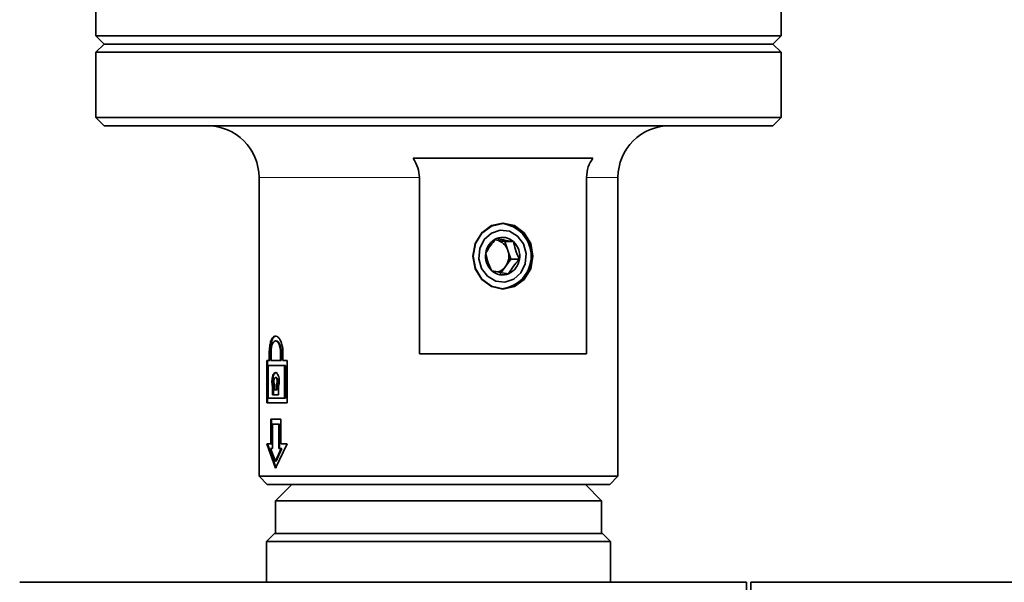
# Model space of a CAD drawing. Header units: millimetres. Extents: x 0 to 1118, y 0 to 864.
# Tile 102 of 200: x 725 to 745, y 345 to 357. Entities that reach past the tile are written whole.
import ezdxf

# ---------------------------------------------------------------- set-up
doc = ezdxf.new("R2010")
doc.units = ezdxf.units.MM

msp = doc.modelspace()

# ---------------------------------------------------------------- linework, layer by layer
at = {"color": 7, "linetype": 'Continuous', "lineweight": 35}
for p, q in [((740.41, 356.581), (740.41, 360.236)), ((726.41, 359.401), (726.41, 356.581)), ((726.41, 356.581), (726.576, 356.414)), ((726.41, 356.581), (727.05, 356.581)), ((727.05, 356.581), (740.41, 356.581)), ((740.243, 356.414), (740.41, 356.581)), ((726.576, 356.414), (726.41, 356.247)), ((727.202, 356.414), (726.576, 356.414)), ((740.243, 356.414), (727.202, 356.414)), ((740.41, 356.247), (740.243, 356.414)), ((726.41, 356.247), (726.41, 354.914)), ((727.05, 356.247), (726.41, 356.247)), ((740.41, 356.247), (727.05, 356.247)), ((740.41, 354.914), (740.41, 356.247)), ((726.41, 354.914), (726.576, 354.747)), ((726.41, 354.914), (740.41, 354.914)), ((740.243, 354.747), (740.41, 354.914)), ((740.243, 354.747), (726.576, 354.747)), ((736.561, 354.081), (732.891, 354.081)), ((729.743, 353.689), (729.743, 347.581)), ((733.021, 353.689), (733.021, 350.081)), ((736.431, 353.689), (736.431, 350.081)), ((737.076, 347.581), (737.076, 353.689)), ((734.767, 352.378), (734.595, 352.409)), ((734.767, 352.378), (734.941, 352.378)), ((734.828, 352.198), (734.767, 352.378)), ((734.89, 352.017), (734.828, 352.198)), ((734.779, 351.869), (734.89, 352.017)), ((734.89, 352.017), (735.064, 352.017)), ((734.668, 351.72), (734.779, 351.869)), ((730.094, 350.347), (730.074, 350.347)), ((729.953, 349.947), (729.953, 350.114)), ((729.968, 349.947), (729.968, 350.114)), ((729.988, 349.947), (729.988, 350.114)), ((730.183, 349.947), (730.183, 350.114)), ((730.198, 349.947), (730.198, 350.114)), ((730.232, 349.947), (730.232, 350.114)), ((736.431, 350.081), (733.021, 350.081)), ((729.901, 349.947), (729.953, 349.947)), ((729.901, 349.081), (729.901, 349.947)), ((729.916, 349.081), (729.916, 349.947)), ((729.953, 349.947), (729.968, 349.947)), ((729.988, 349.947), (730.183, 349.947)), ((730.183, 349.947), (730.198, 349.947)), ((730.232, 349.947), (730.319, 349.947)), ((730.319, 349.081), (730.319, 349.947)), ((729.931, 349.181), (729.931, 349.847)), ((729.931, 349.847), (730.266, 349.847)), ((730.266, 349.181), (730.266, 349.847)), ((730.266, 349.847), (730.281, 349.847)), ((730.281, 349.181), (730.281, 349.847)), ((730.094, 349.601), (730.076, 349.601)), ((730.02, 349.247), (730.02, 349.416)), ((730.02, 349.416), (730.035, 349.416)), ((730.035, 349.247), (730.035, 349.416)), ((730.059, 349.347), (730.059, 349.456)), ((730.059, 349.347), (730.098, 349.347)), ((730.098, 349.347), (730.098, 349.456)), ((730.098, 349.456), (730.113, 349.456)), ((730.098, 349.347), (730.113, 349.347)), ((730.113, 349.347), (730.113, 349.456)), ((730.142, 349.247), (730.142, 349.416)), ((729.901, 349.081), (730.319, 349.081)), ((729.931, 349.181), (730.266, 349.181)), ((730.02, 349.247), (730.142, 349.247)), ((730.266, 349.181), (730.281, 349.181)), ((729.982, 348.247), (729.982, 348.747)), ((730.191, 348.747), (729.982, 348.747)), ((729.997, 348.247), (729.997, 348.747)), ((730.191, 348.247), (730.191, 348.747)), ((730.019, 348.147), (730.019, 348.647)), ((730.144, 348.647), (730.019, 348.647)), ((730.144, 348.147), (730.144, 348.647)), ((730.144, 348.647), (730.159, 348.647)), ((730.159, 348.147), (730.159, 348.647)), ((729.982, 348.247), (729.901, 348.247)), ((729.901, 348.247), (730.078, 347.747)), ((729.916, 348.247), (730.094, 347.747)), ((729.979, 348.147), (730.078, 347.889)), ((730.019, 348.147), (729.979, 348.147)), ((729.982, 348.247), (729.997, 348.247)), ((730.078, 347.747), (730.319, 348.247)), ((730.078, 347.889), (730.195, 348.147)), ((730.094, 347.889), (730.21, 348.147)), ((730.195, 348.147), (730.144, 348.147)), ((730.319, 348.247), (730.191, 348.247)), ((730.195, 348.147), (730.21, 348.147)), ((730.078, 347.889), (730.094, 347.889)), ((729.743, 347.581), (729.91, 347.414)), ((729.743, 347.581), (737.076, 347.581)), ((736.91, 347.414), (737.076, 347.581)), ((736.91, 347.414), (729.91, 347.414)), ((730.41, 347.414), (730.076, 347.081)), ((736.743, 347.081), (736.41, 347.414)), ((730.076, 347.081), (730.076, 346.414)), ((736.743, 347.081), (730.076, 347.081)), ((736.743, 346.414), (736.743, 347.081)), ((730.06, 346.414), (729.893, 346.247)), ((729.893, 346.247), (729.893, 345.414)), ((736.926, 346.247), (729.893, 346.247)), ((730.06, 346.414), (736.76, 346.414)), ((736.926, 346.247), (736.76, 346.414)), ((736.926, 345.414), (736.926, 346.247)), ((731.209, 345.414), (739.703, 345.414)), ((739.703, 345.414), (739.706, 345.219)), ((985.026, 345.414), (739.793, 345.414)), ((739.793, 345.219), (739.793, 345.414))]:
    msp.add_line(p, q, dxfattribs=at)
at = {"color": 7, "linetype": 'Continuous', "lineweight": 18}
for p, q in [((733.021, 353.689), (729.743, 353.689)), ((737.076, 353.689), (736.431, 353.689)), ((729.953, 350.114), (729.968, 350.114)), ((730.183, 350.114), (730.198, 350.114))]:
    msp.add_line(p, q, dxfattribs=at)
at = {"color": 7, "linetype": 'Continuous', "lineweight": 35, "flags": 128}
for points in [[(735.339, 352.081), (735.293, 352.339), (735.16, 352.558), (734.961, 352.704), (734.726, 352.756), (734.491, 352.704), (734.292, 352.558), (734.159, 352.339), (734.113, 352.081), (734.159, 351.822), (734.292, 351.603), (734.491, 351.457), (734.726, 351.406), (734.961, 351.457), (735.16, 351.603), (735.293, 351.822), (735.339, 352.081)], [(735.328, 352.081), (735.282, 352.336), (735.151, 352.552), (734.954, 352.696), (734.723, 352.747), (734.491, 352.696), (734.294, 352.552), (734.163, 352.336), (734.117, 352.081), (734.163, 351.825), (734.294, 351.609), (734.491, 351.465), (734.723, 351.414), (734.954, 351.465), (735.151, 351.609), (735.282, 351.825), (735.328, 352.081)], [(734.345, 352.419), (734.491, 352.551), (734.672, 352.611), (734.86, 352.591), (735.027, 352.492), (735.147, 352.331), (735.201, 352.132), (735.183, 351.925), (735.093, 351.742), (734.947, 351.61), (734.766, 351.55), (734.578, 351.57), (734.411, 351.669), (734.291, 351.83), (734.237, 352.029), (734.256, 352.236), (734.345, 352.419)]]:
    msp.add_lwpolyline(points, dxfattribs=at)
at = {"color": 7, "linetype": 'Continuous', "lineweight": 35}
for centre, radius, start, end in [((728.685, 353.689), 1.058, 0, 90), ((738.135, 353.689), 1.058, 90, 180), ((734.634, 352.081), 0.67, 275.7838, 84.2164), ((734.749, 352.095), 0.378, 113.8527, 172.6094), ((734.531, 352.104), 0.312, 17.433, 78.2528), ((734.719, 352.14), 0.325, 47.0075, 112.2541), ((734.664, 352.082), 0.406, 350.829, 46.8078), ((734.775, 352.079), 0.406, 170.829, 226.8078), ((734.488, 352.081), 0.36, 323.8733, 18.9508), ((734.689, 352.066), 0.378, 293.8527, 352.6094), ((734.719, 352.021), 0.325, 227.0075, 292.2541), ((734.536, 352.047), 0.302, 286.3778, 323.7412)]:
    msp.add_arc(centre, radius, start, end, dxfattribs=at)
for points, knots in [([(732.891, 354.081), (732.929, 354.017), (733.001, 353.897), (733.015, 353.755), (733.021, 353.689)], [0, 0, 0, 0, 0.532694, 1, 1, 1, 1]), ([(736.431, 353.689), (736.439, 353.764), (736.454, 353.906), (736.527, 354.024), (736.561, 354.081)], [0, 0, 0, 0, 0.527468, 1, 1, 1, 1]), ([(734.596, 352.441), (734.564, 352.405), (734.49, 352.324), (734.418, 352.22), (734.383, 352.159), (734.374, 352.144)], [0, 0, 0, 0, 0.366844, 0.835691, 1, 1, 1, 1]), ([(734.941, 352.378), (734.87, 352.389), (734.74, 352.411), (734.641, 352.431), (734.596, 352.441)], [0, 0, 0, 0, 0.5481, 1, 1, 1, 1]), ([(735.064, 352.017), (735.033, 352.084), (734.978, 352.204), (734.953, 352.324), (734.941, 352.378)], [0, 0, 0, 0, 0.5481, 1, 1, 1, 1]), ([(734.374, 352.144), (734.389, 352.077), (734.415, 351.957), (734.471, 351.837), (734.497, 351.783)], [0, 0, 0, 0, 0.5480995, 1, 1, 1, 1]), ([(734.842, 351.72), (734.851, 351.736), (734.886, 351.797), (734.958, 351.9), (735.032, 351.982), (735.064, 352.017)], [0, 0, 0, 0, 0.164309, 0.633156, 1, 1, 1, 1]), ([(734.497, 351.783), (734.552, 351.772), (734.653, 351.751), (734.783, 351.73), (734.842, 351.72)], [0, 0, 0, 0, 0.5480995, 1, 1, 1, 1]), ([(730.232, 350.114), (730.23, 350.151), (730.226, 350.226), (730.198, 350.326), (730.158, 350.402), (730.11, 350.445), (730.062, 350.451), (730.019, 350.42), (729.985, 350.354), (729.962, 350.261), (729.954, 350.175), (729.953, 350.126), (729.953, 350.114)], [0, 0, 0, 0, 0.107057, 0.214104, 0.321441, 0.428961, 0.53618, 0.643085, 0.750149, 0.857599, 0.965062, 1, 1, 1, 1]), ([(730.093, 350.447), (730.076, 350.442), (730.04, 350.432), (730, 350.355), (729.973, 350.245), (729.97, 350.158), (729.968, 350.114)], [0, 0, 0, 0, 0.24885, 0.498997, 0.749119, 1, 1, 1, 1]), ([(730.183, 350.114), (730.181, 350.14), (730.179, 350.192), (730.16, 350.262), (730.133, 350.315), (730.1, 350.346), (730.067, 350.35), (730.036, 350.328), (730.011, 350.281), (729.994, 350.216), (729.988, 350.157), (729.988, 350.122), (729.988, 350.114)], [0, 0, 0, 0, 0.107215, 0.214425, 0.32178, 0.429225, 0.536521, 0.643664, 0.750886, 0.858297, 0.965713, 1, 1, 1, 1]), ([(730.198, 350.114), (730.197, 350.14), (730.194, 350.192), (730.175, 350.262), (730.148, 350.315), (730.119, 350.344), (730.101, 350.344), (730.094, 350.344)], [0, 0, 0, 0, 0.214336, 0.428662, 0.643279, 0.858074, 1, 1, 1, 1]), ([(730.02, 349.416), (730.016, 349.434), (730.008, 349.469), (730.006, 349.531), (730.011, 349.591), (730.024, 349.643), (730.042, 349.681), (730.066, 349.701), (730.091, 349.701), (730.117, 349.681), (730.138, 349.642), (730.153, 349.59), (730.159, 349.53), (730.156, 349.468), (730.147, 349.434), (730.142, 349.416)], [0, 0, 0, 0, 0.0770097, 0.1540219, 0.2309827, 0.3079591, 0.3850183, 0.4620982, 0.5391047, 0.616058, 0.6930614, 0.7701399, 0.8472016, 0.9241804, 1, 1, 1, 1]), ([(730.035, 349.416), (730.032, 349.43), (730.025, 349.459), (730.022, 349.508), (730.023, 349.557), (730.029, 349.604), (730.04, 349.645), (730.055, 349.676), (730.073, 349.696), (730.094, 349.703), (730.107, 349.697), (730.114, 349.694)], [0, 0, 0, 0, 0.111185, 0.222276, 0.333329, 0.444405, 0.555558, 0.666767, 0.777881, 0.888938, 1, 1, 1, 1]), ([(730.059, 349.456), (730.056, 349.462), (730.051, 349.473), (730.046, 349.499), (730.045, 349.526), (730.048, 349.552), (730.054, 349.575), (730.062, 349.592), (730.073, 349.601), (730.085, 349.601), (730.095, 349.591), (730.105, 349.574), (730.111, 349.551), (730.113, 349.524), (730.112, 349.497), (730.107, 349.472), (730.101, 349.461), (730.098, 349.456)], [0, 0, 0, 0, 0.066968, 0.133937, 0.200902, 0.267854, 0.33481, 0.401779, 0.468752, 0.535712, 0.602663, 0.669623, 0.736596, 0.803566, 0.870521, 0.937473, 1, 1, 1, 1]), ([(730.094, 349.599), (730.096, 349.6), (730.101, 349.6), (730.111, 349.591), (730.12, 349.574), (730.126, 349.551), (730.128, 349.524), (730.127, 349.497), (730.122, 349.472), (730.116, 349.461), (730.113, 349.456)], [0, 0, 0, 0, 0.07154, 0.205425, 0.339329, 0.473258, 0.60718, 0.741074, 0.874962, 1, 1, 1, 1]), ([(724.852, 345.414), (724.887, 345.414), (724.948, 345.414), (725.352, 345.414), (725.903, 345.414), (726.646, 345.414), (727.546, 345.414), (728.486, 345.414), (729.508, 345.414), (730.43, 345.414), (731.001, 345.414), (731.209, 345.414)], [0, 0, 0, 0, 0.147652, 0.256205, 0.364776, 0.499589, 0.608942, 0.718292, 0.827742, 0.937176, 1, 1, 1, 1])]:
    msp.add_open_spline(points, degree=3, knots=knots, dxfattribs=at)

doc.saveas('drawing.dxf')
